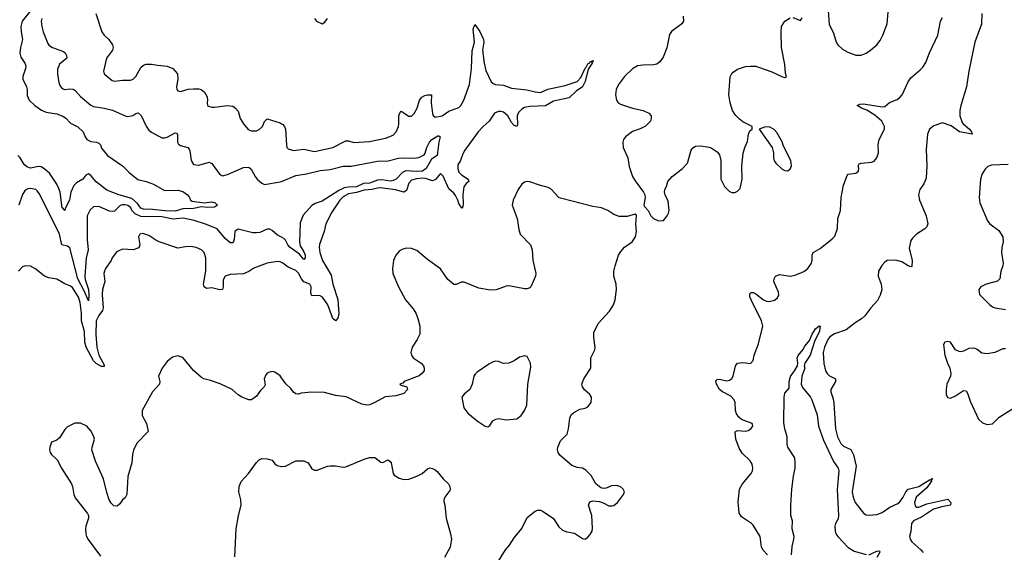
# Model space of a CAD drawing. Header units: inches. Extents: x 1473912 to 1647258, y 640388 to 773423.
# Tile 5 of 256: x 1488007 to 1495500, y 651130 to 655182. Entities that reach past the tile are written whole.
import ezdxf

# ---------------------------------------------------------------- set-up
doc = ezdxf.new("R2010")
doc.units = ezdxf.units.IN
doc.header["$MEASUREMENT"] = 0
doc.layers.add('B4685', color=7, linetype='Continuous')
doc.layers.add('B4695', color=7, linetype='Continuous')

msp = doc.modelspace()

# ---------------------------------------------------------------- linework, layer by layer
at = {"layer": 'B4685', "color": 5}
for points, elevation in [([(1488090, 655249), (1488026.9, 655170), (1488016.8, 655130), (1488018.2, 655090), (1488028.4, 655030), (1488013.2, 654970), (1488008, 654928), (1488016.1, 654896.1), (1488046.2, 654850), (1488053.2, 654830), (1488052.8, 654810), (1488031.7, 654750), (1488032.5, 654730), (1488059.7, 654670), (1488064.7, 654650), (1488064.9, 654604.9), (1488079.7, 654570), (1488122.2, 654530), (1488173.1, 654493.1), (1488210, 654477.7), (1488290, 654465.1), (1488331.2, 654451.2), (1488355.7, 654435.7), (1488395.2, 654395.2), (1488450, 654367), (1488490.4, 654330), (1488506, 654290), (1488519.3, 654270), (1488550, 654254.7), (1488591, 654251), (1488610, 654243.1), (1488621.1, 654230), (1488630, 654204.4), (1488675.6, 654150), (1488790, 654071.5), (1488840.5, 654020.5), (1488905.5, 653965.5), (1488970.8, 653950), (1489026.8, 653930), (1489110, 653883), (1489210, 653884.9), (1489250, 653875.5), (1489283.8, 653850), (1489299.1, 653830), (1489306.8, 653810), (1489321.1, 653801.1), (1489410, 653787.7), (1489470, 653796.1), (1489494, 653790), (1489513, 653770), (1489490, 653755.1), (1489434, 653754), (1489390, 653758.7), (1489330, 653745.3), (1489250, 653744.1), (1489190, 653724.7), (1489112.5, 653727.5), (1489019.3, 653739.3), (1488950, 653740.4), (1488930, 653747.3), (1488903.8, 653783.8), (1488860.6, 653820.6), (1488760.8, 653850), (1488670, 653885.7), (1488589.3, 653949.3), (1488550, 653995.6), (1488530, 654010.6), (1488510, 653998.6), (1488486.9, 653970), (1488438.9, 653941.1), (1488419.1, 653920.9), (1488396.9, 653870), (1488385.9, 653810), (1488355.6, 653750), (1488350, 653729.4), (1488342, 653742), (1488329.9, 653750), (1488315.3, 653870), (1488303.9, 653903.9), (1488290.9, 653930), (1488233.3, 654013.3), (1488190.9, 654050.9), (1488170, 654061.9), (1488150, 654064.2), (1488090, 654053.2), (1488061.6, 654061.6), (1488041.5, 654081.5), (1488012.1, 654130), (1487992.2, 654150)], 740), ([(1488587.2, 655230), (1488632.2, 655090), (1488650, 655063.8), (1488686.4, 655030), (1488714, 654990), (1488719.3, 654970), (1488713, 654950), (1488668.5, 654890), (1488645.7, 654790), (1488650.4, 654770), (1488710, 654720.3), (1488730, 654714.9), (1488750, 654715.6), (1488790, 654722.8), (1488850, 654722.6), (1488869.8, 654730.2), (1488890.6, 654749.4), (1488930, 654817.6), (1488950, 654834.9), (1488970, 654842.6), (1489010, 654844.2), (1489055.2, 654835.2), (1489130, 654828.7), (1489174, 654810), (1489208, 654770), (1489211.7, 654730), (1489199.5, 654670), (1489203.8, 654650), (1489210, 654642), (1489230, 654635.5), (1489290, 654652.4), (1489330, 654655.8), (1489370, 654655.8), (1489389.5, 654650.5), (1489413, 654630), (1489435.1, 654595.1), (1489437.1, 654570), (1489433, 654550), (1489437.3, 654530), (1489444.4, 654524.4), (1489470, 654516.4), (1489490, 654516.4), (1489590, 654530.3), (1489630, 654524.9), (1489650.8, 654510), (1489670, 654486), (1489686.4, 654430), (1489710.4, 654390), (1489746.5, 654346.5), (1489770, 654336.5), (1489810, 654336.5), (1489830, 654346.7), (1489855.1, 654370), (1489871.5, 654408.5), (1489890, 654427.3), (1489990, 654396.2), (1490000, 654390.4)], 780), ([(1488175.8, 655190), (1488170.2, 655170), (1488174.8, 655130), (1488185.3, 655090), (1488221, 655001), (1488230, 654989.2), (1488257.6, 654970), (1488340.5, 654940.5), (1488352.7, 654930), (1488363.8, 654910), (1488364.9, 654890), (1488310, 654842.4), (1488295.4, 654804.6), (1488294.7, 654770), (1488304.3, 654704.3), (1488316, 654676), (1488330, 654659.5), (1488350, 654651.8), (1488390, 654656.5), (1488413.2, 654653.2), (1488430, 654642.8), (1488470, 654597.6), (1488550, 654532.4), (1488570, 654521.6), (1488650.1, 654510.1), (1488714.4, 654494.4), (1488810, 654450.4), (1488830, 654445.3), (1488867.2, 654452.8), (1488890, 654468.2), (1488910, 654474), (1488932.8, 654452.8), (1488970, 654371), (1488990, 654342.8), (1489010, 654326.8), (1489090, 654284), (1489110, 654283), (1489130, 654288.4), (1489190, 654322.4), (1489199.9, 654319.9), (1489208.4, 654308.4), (1489209, 654250), (1489216.3, 654236.3), (1489230, 654225.7), (1489287.7, 654210), (1489297.6, 654197.6), (1489303.4, 654183.4), (1489311.8, 654110), (1489330, 654079.3), (1489370, 654074.4), (1489450, 654099.1), (1489470, 654087.7), (1489530, 654005.5), (1489550, 653994.4), (1489590, 654003.7), (1489710, 654056.9), (1489750, 654060.9), (1489770, 654046), (1489799.7, 653990), (1489815.8, 653970), (1489850, 653937.8), (1489870, 653929.5), (1489990, 653947.8), (1490000, 653951.8)], 760), ([(1490000, 653526.4), (1489970, 653542), (1489930, 653578), (1489910, 653589.7), (1489890, 653588.4), (1489836.1, 653563.9), (1489810, 653559.4), (1489781.8, 653561.8), (1489670, 653589.6), (1489645.5, 653570), (1489639.1, 653510), (1489632.3, 653487.7), (1489630, 653483.7), (1489610, 653484.7), (1489570, 653518.4), (1489510, 653590.8), (1489430, 653624.5), (1489334.2, 653654.2), (1489251.4, 653671.4), (1489174.2, 653665.8), (1489090, 653681.3), (1488930, 653685.6), (1488885, 653705), (1488866.1, 653726.1), (1488850, 653754.2), (1488830, 653769.1), (1488810, 653772.6), (1488787.5, 653772.5), (1488772.6, 653767.4), (1488730, 653726), (1488710, 653722), (1488690, 653725.4), (1488610, 653760.7), (1488570, 653758), (1488543.2, 653736.8), (1488520.8, 653690), (1488519.7, 653510), (1488529.6, 653430), (1488513.2, 653366.8), (1488503.8, 653230), (1488506.3, 653206.3), (1488531.7, 653130), (1488534.2, 653085.8), (1488530, 653043.7), (1488498.5, 653118.5), (1488448.9, 653210), (1488390, 653446.3), (1488370, 653459.8), (1488328.3, 653468.3), (1488311.4, 653550), (1488157.4, 653857.4), (1488140.6, 653880.6), (1488129.8, 653889.8), (1488090, 653898.7), (1488070, 653895.6), (1488050, 653885.1), (1488027.8, 653852.2), (1488000.3, 653770)], 760), ([(1490000, 653336.1), (1489990, 653341.1), (1489970, 653342.6), (1489890, 653329.7), (1489790, 653291.1), (1489750, 653266), (1489710, 653248.6), (1489610, 653243.5), (1489570.7, 653230), (1489556.1, 653203.9), (1489555.2, 653150), (1489550, 653129.6), (1489530, 653128), (1489470, 653143.2), (1489430, 653137.2), (1489410, 653149.5), (1489407.1, 653170), (1489423.7, 653270), (1489425, 653370), (1489411, 653410), (1489391.3, 653430), (1489350, 653449.8), (1489310, 653456.4), (1489270, 653454.7), (1489210, 653444), (1489070, 653492.1), (1489044, 653504), (1488990, 653539.7), (1488944.4, 653555.6), (1488922, 653550), (1488910.4, 653530), (1488922.8, 653470), (1488913, 653447), (1488870, 653432.3), (1488790, 653435.8), (1488758, 653422), (1488742.8, 653410), (1488711, 653370), (1488704, 653350), (1488661.6, 653290), (1488652.2, 653267.8), (1488648.5, 653250), (1488654.2, 653190), (1488637.2, 653130), (1488634.3, 653090), (1488642, 652990), (1488636.9, 652970), (1488610, 652933), (1488590.1, 652890), (1488586.2, 652786.2), (1488593.8, 652690), (1488610.6, 652630), (1488650, 652556.1), (1488650, 652542.6), (1488630, 652543.1), (1488590, 652567), (1488570, 652587.3), (1488514.3, 652690), (1488503.2, 652730), (1488500.5, 652810), (1488476.9, 652890), (1488478.3, 652950), (1488467, 653030), (1488453.8, 653070), (1488410, 653144.2), (1488390, 653158), (1488350, 653171.5), (1488290, 653208.9), (1488230, 653218.8), (1488196.2, 653230), (1488130, 653285.1), (1488090, 653307), (1488050.5, 653309.5), (1488030, 653302.7), (1487997.3, 653270)], 780), ([(1490000, 652458.6), (1489990, 652472.3), (1489950, 652500.9), (1489930, 652505.2), (1489900.7, 652499.3), (1489890, 652494), (1489879.9, 652480.1), (1489868, 652450), (1489874.6, 652405.4), (1489867.3, 652390), (1489839.5, 652360.5), (1489810, 652319), (1489770.5, 652289.5), (1489750, 652289.2), (1489699, 652310), (1489670, 652329.3), (1489624, 652370), (1489532.2, 652412.2), (1489458.3, 652438.3), (1489409.7, 652449.7), (1489390, 652459.5), (1489330, 652512.3), (1489250, 652613.2), (1489210, 652625.2), (1489170, 652616), (1489130, 652582.7), (1489090.6, 652530), (1489063.8, 652470), (1489072.7, 652430), (1489070.4, 652410), (1489018, 652350), (1488938.4, 652210), (1488940.4, 652170), (1488972.4, 652110), (1488985.5, 652050), (1488899.3, 651960.7), (1488872.8, 651907.2), (1488864.9, 651875.1), (1488861.6, 651810), (1488830, 651708), (1488823.8, 651570), (1488810, 651545.2), (1488791, 651530), (1488770, 651498), (1488750, 651482), (1488724.7, 651484.7), (1488704.7, 651504.7), (1488688.7, 651530), (1488670, 651586), (1488646, 651690), (1488584.6, 651824.6), (1488557.2, 651910), (1488558, 651930), (1488575.6, 651990), (1488571.8, 652010), (1488552.3, 652052.3), (1488518, 652090), (1488470, 652112), (1488428.1, 652111.9), (1488370, 652085.2), (1488350, 652065.2), (1488310, 652001.2), (1488290, 651984), (1488250, 651968.7), (1488235.5, 651930), (1488233.4, 651910), (1488239.1, 651890), (1488250, 651874.8), (1488293.4, 651833.4), (1488324.9, 651770), (1488402.4, 651650), (1488410.3, 651630), (1488419.5, 651570), (1488430, 651544), (1488524.5, 651424.5), (1488530.7, 651410), (1488530.7, 651390), (1488510.5, 651330), (1488508, 651310), (1488510.4, 651270), (1488516.4, 651250), (1488528.1, 651228.1), (1488622, 651102)], 820), ([(1489643.6, 651096.4), (1489654, 651310), (1489672.4, 651410), (1489693.5, 651490), (1489689.8, 651529.8), (1489676.3, 651590), (1489676.9, 651630), (1489692.3, 651670), (1489749.4, 651730), (1489810, 651814), (1489830, 651834), (1489850, 651844), (1489890, 651842), (1489930, 651830.7), (1489950, 651802.8), (1489966, 651790), (1490000, 651782.4)], 820)]:
    msp.add_lwpolyline(points, dxfattribs=dict(at, elevation=elevation))
at = {"layer": 'B4695', "color": 5}
for points, elevation in [([(1494160.9, 655250), (1494167.9, 655147.9), (1494200, 655080), (1494221.8, 655010), (1494233.6, 654990), (1494270, 654958.8), (1494310, 654935.6), (1494370, 654912.1), (1494410, 654911.1), (1494450, 654927.3), (1494482.3, 654950), (1494529.9, 654990.1), (1494556.4, 655023.6), (1494576.4, 655063.6), (1494608.4, 655150), (1494619.1, 655270)], 820), ([(1490250, 655191.3), (1490266, 655170), (1490310, 655151.3), (1490330, 655162), (1490348.7, 655190)], 820), ([(1493057.1, 655210), (1493058, 655170), (1493047.3, 655150), (1492968, 655092), (1492952.2, 655070), (1492932.5, 654967.5), (1492904.1, 654895.9), (1492879.4, 654860.6), (1492856.1, 654843.9), (1492830, 654837.4), (1492750, 654836.9), (1492710, 654832), (1492670, 654807.8), (1492610.2, 654750), (1492563.6, 654690), (1492546.9, 654650), (1492540.9, 654610), (1492549, 654569), (1492563, 654550), (1492578.7, 654538.7), (1492670, 654508.9), (1492751.7, 654491.7), (1492796, 654470), (1492814, 654450), (1492814, 654430), (1492807.7, 654410), (1492770, 654372.3), (1492730, 654352), (1492670, 654332), (1492617.1, 654290), (1492602.4, 654270), (1492597.1, 654250), (1492599.3, 654210), (1492634.4, 654130), (1492645.5, 654065.5), (1492670.4, 653990), (1492690, 653956.3), (1492755.5, 653870), (1492763.8, 653850), (1492768.2, 653830), (1492758, 653770), (1492761, 653761), (1492790, 653731.3), (1492810.5, 653690.5), (1492830.4, 653670.4), (1492870, 653653), (1492906.6, 653653.4), (1492936, 653690), (1492946, 653710), (1492949.4, 653730), (1492941.2, 653801.2), (1492919, 653850), (1492915.3, 653870), (1492918, 653890), (1492930, 653914), (1492939, 653950), (1492972.1, 653987.9), (1493050, 654047.7), (1493089.3, 654090), (1493117.6, 654190), (1493130, 654207.7), (1493150, 654219.5), (1493190, 654223.1), (1493253.5, 654213.5), (1493270, 654207.3), (1493315.9, 654175.9), (1493332.7, 654152.7), (1493342.4, 654110), (1493343.8, 653970), (1493372.3, 653912.3), (1493410, 653874), (1493430, 653868), (1493450, 653868), (1493470, 653876.3), (1493490, 653898.8), (1493504.4, 653970), (1493502, 654070), (1493514.1, 654165.8), (1493526, 654210), (1493545.8, 654254.2), (1493552.7, 654310), (1493564.5, 654335.5), (1493582, 654350), (1493582, 654370), (1493510, 654406), (1493484.1, 654424.1), (1493454.5, 654454.5), (1493432.6, 654490), (1493413.7, 654550), (1493403.5, 654610), (1493414, 654746), (1493430, 654777.3), (1493470, 654806), (1493530, 654825.3), (1493570, 654828.8), (1493610, 654827.2), (1493630, 654821.7), (1493730, 654784.4), (1493812.7, 654747.3), (1493830, 654742.8), (1493842, 654750), (1493835.1, 654775.1), (1493830, 654842), (1493805.3, 654970), (1493802, 655090), (1493805.3, 655130), (1493830, 655170.4), (1493870, 655195.8)], 820), ([(1493697.6, 651110), (1493665.7, 651145.7), (1493653, 651170), (1493641.3, 651250), (1493590, 651336), (1493576, 651350), (1493499.7, 651399.7), (1493482, 651430), (1493475.1, 651515), (1493486.2, 651610), (1493507.7, 651650), (1493575.1, 651730), (1493585.1, 651750), (1493587.7, 651770), (1493580.7, 651800.7), (1493566.4, 651826.4), (1493505.6, 651885.6), (1493482.4, 651922.4), (1493456.8, 651990), (1493452.7, 652047.3), (1493470, 652057.3), (1493530, 652053.1), (1493550, 652057), (1493572, 652070), (1493586.6, 652090), (1493583.7, 652103.7), (1493581.2, 652110), (1493501, 652141), (1493479, 652159), (1493463.4, 652183.4), (1493455, 652210), (1493451.6, 652270), (1493444.8, 652290), (1493418.1, 652318.1), (1493355.4, 652350), (1493332.2, 652370), (1493311.1, 652410), (1493306.3, 652433.7), (1493314.8, 652445.2), (1493330, 652446.7), (1493390, 652434.3), (1493410, 652438.9), (1493427, 652453), (1493437.7, 652470), (1493455.1, 652550), (1493470, 652568.2), (1493510, 652575.2), (1493570, 652566.7), (1493589.6, 652590), (1493596, 652630), (1493630, 652717.3), (1493661.6, 652850), (1493651.4, 652890), (1493574.1, 653050), (1493565, 653075), (1493563.6, 653096.4), (1493574, 653106), (1493590, 653106), (1493610, 653097.2), (1493668.8, 653050), (1493690, 653039.6), (1493710, 653037.8), (1493750.8, 653049.2), (1493774, 653066), (1493784, 653090), (1493781.5, 653110), (1493746.9, 653190), (1493748.3, 653210), (1493760.4, 653230), (1493790, 653243.2), (1493870, 653232), (1493910, 653238), (1493974.3, 653265.8), (1494004, 653290), (1494032.8, 653330), (1494038.9, 653350), (1494038.7, 653390), (1494047, 653410), (1494099, 653441), (1494190, 653514.5), (1494210, 653535.5), (1494216.7, 653550), (1494230, 653594), (1494233.6, 653670), (1494254, 653730), (1494258, 653830), (1494277.9, 653922.1), (1494303.3, 653996.7), (1494312.8, 654007.2), (1494370, 654014.9), (1494390, 654028.8), (1494392.5, 654052.5), (1494388.2, 654070), (1494395.2, 654084.8), (1494409.9, 654090.1), (1494490, 654098.1), (1494510, 654106.3), (1494530, 654130.3), (1494543.4, 654170), (1494540.2, 654230), (1494548.9, 654270), (1494588.9, 654350), (1494588.4, 654370), (1494567.2, 654410), (1494514.6, 654454.6), (1494454.4, 654494.4), (1494413, 654510), (1494380.5, 654530), (1494401.2, 654538.8), (1494430, 654541.3), (1494570, 654519.8), (1494590, 654522.4), (1494627.1, 654552.9), (1494685.4, 654574.6), (1494706.1, 654590), (1494722.2, 654610), (1494769.1, 654710), (1494790, 654740.3), (1494860.4, 654799.6), (1494879.9, 654820.1), (1494903.3, 654856.7), (1494931, 654930), (1494995.3, 655064.7), (1495014.7, 655170), (1495030, 655198)], 780), ([(1493890, 655199.5), (1493950, 655176.3), (1493962.9, 655197.1)], 820), ([(1495330.5, 655229.5), (1495327.7, 655147.7), (1495277.3, 655010), (1495230.2, 654790), (1495212.9, 654670), (1495170.6, 654530), (1495163, 654490), (1495162.4, 654450), (1495180.5, 654400.5), (1495186.4, 654390), (1495234.6, 654350), (1495251.8, 654330), (1495256, 654310), (1495160.4, 654330), (1495095.2, 654375.2), (1495030, 654398.6), (1494964.5, 654375.5), (1494930.6, 654349.4), (1494917, 654310), (1494906.4, 654193.6), (1494911.2, 654070), (1494904.5, 653975.5), (1494887.7, 653932.3), (1494858, 653890), (1494846.2, 653850), (1494854.4, 653810), (1494904.9, 653690), (1494917.6, 653630), (1494910, 653605.1), (1494894.9, 653590), (1494833, 653550), (1494800.7, 653519.3), (1494790, 653502), (1494775.8, 653444.2), (1494798.5, 653350), (1494796, 653304), (1494790, 653300.7), (1494770, 653308.7), (1494720.9, 653340.9), (1494672.8, 653352.8), (1494610, 653349), (1494590, 653337.2), (1494567.7, 653312.3), (1494543.7, 653270), (1494540.4, 653230), (1494563.8, 653170), (1494567.4, 653130), (1494554.6, 653085.4), (1494534.4, 653045.6), (1494484.1, 652990), (1494439.1, 652930), (1494413.3, 652906.7), (1494364.3, 652875.7), (1494296.4, 652823.6), (1494208.3, 652791.7), (1494172.4, 652770), (1494157, 652750), (1494131.3, 652691.3), (1494121.8, 652650), (1494126.1, 652566.2), (1494140.5, 652510), (1494151.1, 652491.1), (1494170, 652472.9), (1494216.4, 652450), (1494216.9, 652430), (1494179.6, 652370), (1494179.6, 652350), (1494197.8, 652297.8), (1494203.7, 652263.7), (1494216.3, 652070), (1494230.2, 652010), (1494257.4, 651957.4), (1494277.3, 651937.3), (1494332.7, 651912.7), (1494352.5, 651872.5), (1494373.4, 651786.6), (1494343.8, 651590), (1494351, 651550), (1494366.7, 651510), (1494410, 651451.7), (1494430, 651428.8), (1494450, 651416.5), (1494470, 651413.1), (1494530, 651419), (1494570, 651432.6), (1494630, 651473.7), (1494690, 651501.8), (1494706.1, 651513.9), (1494730.6, 651550), (1494750, 651590.4), (1494769.8, 651610.2), (1494850, 651630.1), (1494910, 651670.1), (1494930, 651681.5), (1494939.1, 651680.9), (1494950, 651691.5), (1494952.7, 651690), (1494950, 651678), (1494944.7, 651675.3), (1494948.4, 651670), (1494938.2, 651661.8), (1494910, 651619.8), (1494830, 651548.6), (1494817, 651510), (1494822.9, 651482.9), (1494830, 651474.9), (1494850, 651473.7), (1494910, 651498.4), (1495070, 651535.3), (1495093.4, 651510), (1495091.5, 651488.5), (1495024.1, 651475.9), (1494962.6, 651457.4), (1494870, 651397), (1494809.7, 651370.3), (1494793.5, 651350), (1494790.3, 651289.7), (1494779.3, 651250), (1494784.4, 651230), (1494795.8, 651210), (1494866.3, 651150), (1494883.1, 651130)], 780), ([(1490000, 654390.4), (1490006.6, 654386.6), (1490021.7, 654370), (1490029, 654350), (1490037.4, 654230), (1490041.6, 654210), (1490050, 654199.1), (1490090, 654187), (1490170, 654198), (1490250, 654179.7), (1490390, 654210.2), (1490490, 654259.7), (1490510, 654260.3), (1490550, 654249), (1490670, 654256.5), (1490790, 654281.3), (1490850, 654304.4), (1490873, 654330), (1490888.9, 654370), (1490893.6, 654390), (1490893, 654450), (1490902.3, 654477.7), (1490910, 654484.9), (1490968.4, 654448.4), (1490990, 654449.1), (1491010, 654468.9), (1491031.4, 654510), (1491049.3, 654570.7), (1491066.7, 654593.3), (1491090, 654605.8), (1491111.3, 654611.3), (1491141, 654610), (1491137.5, 654550), (1491149.4, 654469.4), (1491153.8, 654453.8), (1491170, 654439.5), (1491222.9, 654450), (1491274.2, 654485.8), (1491350, 654515), (1491365, 654530), (1491386.8, 654570), (1491429.9, 654690.1), (1491444.8, 654810), (1491450, 654944), (1491468.6, 655010), (1491457.5, 655110), (1491470, 655144.9), (1491510, 655091.5), (1491537.6, 655030), (1491540.6, 655010), (1491530.1, 654950), (1491541.5, 654850), (1491554.3, 654794.2), (1491594.8, 654710), (1491610, 654697.2), (1491628.7, 654690), (1491690, 654682.9), (1491750, 654659.9), (1491867.1, 654647.1), (1491930, 654632.3), (1491970, 654629.3), (1492025.9, 654654.1), (1492157.8, 654682.2), (1492250, 654712.1), (1492278, 654742), (1492310, 654812.4), (1492319, 654821), (1492330, 654845.5), (1492345.3, 654854.7), (1492350, 654864), (1492358, 654862), (1492362, 654870), (1492372.7, 654872.7), (1492370, 654862), (1492362, 654858), (1492364, 654850), (1492334.5, 654805.5), (1492310, 654712), (1492289.2, 654670), (1492242.5, 654637.5), (1492190, 654588.5), (1492070, 654562.4), (1492010, 654526.4), (1491890, 654521.6), (1491850, 654513.1), (1491830, 654502.2), (1491804.3, 654475.7), (1491793.1, 654450), (1491795.4, 654384.6), (1491791.8, 654368.2), (1491770, 654376.1), (1491750, 654398.7), (1491721.9, 654450), (1491690, 654478.1), (1491670, 654483.8), (1491650, 654482.4), (1491619.6, 654470), (1491580.7, 654410), (1491534, 654370), (1491496.8, 654330), (1491395.8, 654190), (1491378.6, 654161.4), (1491362, 654110), (1491342.3, 654077.7), (1491341.8, 654050), (1491350, 654023.2), (1491370, 654000.9), (1491419.6, 653970), (1491424.9, 653950), (1491404, 653936), (1491386.6, 653910), (1491380.1, 653850), (1491382, 653778), (1491379.1, 653760.9), (1491371.1, 653748.9), (1491350, 653783.5), (1491342.1, 653810), (1491323.4, 653843.4), (1491310, 653861.6), (1491274.2, 653894.2), (1491230, 653992.8), (1491210, 654013), (1491172.9, 653967.1), (1491150, 653957.4), (1491094.6, 653974.6), (1491076.1, 653976.1), (1491028.1, 653971.9), (1490990, 653960.8), (1490970, 653937.8), (1490950, 653883.7), (1490930, 653869.9), (1490866.5, 653886.5), (1490750, 653902.8), (1490730, 653900.9), (1490688.7, 653891.3), (1490630, 653886.4), (1490570, 653867.4), (1490510, 653857.8), (1490470, 653834.3), (1490444, 653810), (1490381.6, 653718.4), (1490335.9, 653630), (1490324, 653570), (1490289.1, 653470.9), (1490287.6, 653452.4), (1490291.6, 653410), (1490312.2, 653350), (1490378.6, 653238.6), (1490391.6, 653170), (1490427.4, 653052.6), (1490436.7, 652943.3), (1490428.7, 652911.3), (1490410, 652892.3), (1490390, 652909.5), (1490353.1, 653013.1), (1490311.4, 653071.4), (1490290, 653084.9), (1490230, 653080.5), (1490222.8, 653102.8), (1490225, 653150), (1490214.3, 653170), (1490169, 653189), (1490151.5, 653211.5), (1490130, 653252.9), (1490110, 653274), (1490050, 653298.3), (1490010, 653331), (1490000, 653336.1)], 780), ([(1490000, 653951.8), (1490110, 653996), (1490190, 654008.3), (1490293.6, 654033.6), (1490370, 654042.1), (1490470, 654068.7), (1490531.2, 654068.8), (1490730, 654104.8), (1490812.4, 654107.6), (1490890, 654128.1), (1490930, 654131.5), (1491010, 654128.9), (1491045.4, 654134.6), (1491085.9, 654154.1), (1491093.7, 654166.3), (1491105.4, 654210), (1491127, 654250), (1491143.1, 654270), (1491190, 654297.6), (1491197.6, 654297.6), (1491206.8, 654290), (1491196.5, 654250), (1491185.5, 654150), (1491140.3, 654119.7), (1491099.5, 654050), (1491073.2, 654030), (1491027.2, 654027.2), (1490946.9, 654033.1), (1490920.1, 654019.9), (1490873.4, 653970), (1490850, 653959), (1490830, 653954.5), (1490763.9, 653963.9), (1490730, 653962.1), (1490670, 653939.4), (1490624.5, 653935.5), (1490570, 653910), (1490510, 653909.2), (1490477, 653903), (1490436.4, 653883.7), (1490310, 653800.2), (1490256, 653784), (1490230.7, 653769.3), (1490165.3, 653694.7), (1490142.9, 653637.1), (1490136, 653490), (1490142.2, 653462.2), (1490170, 653417.3), (1490179.5, 653390), (1490180.7, 653370), (1490170, 653357.2), (1490137.2, 653397.2), (1490065.8, 653450), (1490048.6, 653470), (1490030, 653505.1), (1490017.3, 653517.3), (1490000, 653526.4)], 760), ([(1495530, 654081.2), (1495403.5, 654076.5), (1495374.4, 654065.6), (1495354, 654046), (1495331.7, 654010), (1495318.3, 653970), (1495308.2, 653830), (1495313.8, 653790), (1495372.3, 653652.3), (1495390.2, 653630.2), (1495458.4, 653578.4), (1495490.1, 653530.1), (1495492, 653492.1), (1495481.6, 653450), (1495478.8, 653410), (1495492.7, 653330), (1495490.1, 653309.9), (1495474.7, 653270), (1495467, 653210), (1495448, 653192), (1495362.8, 653170), (1495320.7, 653150), (1495305.5, 653130), (1495311.9, 653091.9), (1495390, 653012.2), (1495410, 652997), (1495430, 652988.9), (1495510, 652978.5)], 820), ([(1491637.8, 651042.2), (1491703.5, 651150), (1491735.9, 651184.1), (1491770, 651239.3), (1491828.2, 651311.8), (1491870, 651396), (1491930, 651442.8), (1491949.4, 651450.6), (1491970, 651450.7), (1491990, 651440.7), (1492068.6, 651388.6), (1492110, 651324), (1492138.3, 651298.3), (1492170, 651286.7), (1492230, 651275.5), (1492290, 651234.8), (1492310, 651231), (1492330, 651246.8), (1492350, 651266.8), (1492363.7, 651290), (1492367.2, 651312.8), (1492360.7, 651410), (1492335.1, 651490), (1492345.8, 651514.2), (1492370, 651522.8), (1492418, 651518), (1492447.9, 651507.9), (1492490, 651484.9), (1492516.6, 651483.4), (1492530, 651487.3), (1492556, 651510), (1492601.2, 651570), (1492609.2, 651590), (1492599.3, 651610), (1492577.2, 651630), (1492550, 651637.6), (1492510, 651635.1), (1492470, 651618), (1492450, 651615.1), (1492430, 651621.2), (1492391.7, 651651.7), (1492355.6, 651715.6), (1492315.6, 651755.6), (1492290, 651769.6), (1492250, 651775.6), (1492210, 651789.6), (1492118, 651870), (1492104.5, 651890), (1492100.7, 651910), (1492103.6, 651930), (1492122.2, 651977.8), (1492173.6, 652030), (1492184.7, 652070), (1492194.7, 652150), (1492204.6, 652175.4), (1492225.1, 652194.9), (1492270, 652218), (1492310, 652226.8), (1492330, 652236), (1492356, 652270), (1492358, 652310), (1492347, 652330), (1492306.8, 652366.8), (1492289.8, 652389.8), (1492285.1, 652410), (1492299.5, 652450), (1492355.1, 652530), (1492354, 652610), (1492384.5, 652670), (1492387.3, 652690), (1492375.5, 652764.5), (1492377.5, 652802.5), (1492409.7, 652870.4), (1492496.2, 652963.8), (1492526.5, 653013.5), (1492539.5, 653050), (1492549.3, 653130), (1492546.6, 653170), (1492529.3, 653230), (1492529.4, 653270), (1492538, 653310), (1492563.7, 653390), (1492581, 653419), (1492609.7, 653450.3), (1492668.1, 653491.9), (1492694.5, 653530), (1492700.9, 653570), (1492696, 653630), (1492702, 653690), (1492698, 653698), (1492690, 653702), (1492630, 653683.7), (1492570, 653686), (1492530, 653701.2), (1492482, 653730), (1492435.3, 653750), (1492370, 653761.7), (1492123.7, 653823.7), (1492109.6, 653830), (1492053, 653893), (1492030, 653906), (1491962.7, 653922.7), (1491890, 653949.7), (1491870, 653951.1), (1491850, 653945.1), (1491830, 653929.6), (1491802, 653890), (1491762.6, 653810), (1491754.4, 653770), (1491794.4, 653670), (1491805.7, 653585.7), (1491816.9, 653550), (1491895.6, 653470), (1491907.8, 653430), (1491912.3, 653352.3), (1491934.3, 653250), (1491933.4, 653230), (1491897.6, 653150), (1491890, 653142.4), (1491870, 653135.4), (1491850, 653135.1), (1491730, 653157), (1491710, 653154.5), (1491633, 653127), (1491590, 653123.5), (1491500.7, 653140.7), (1491390, 653184.5), (1491370, 653186), (1491330, 653166.9), (1491310, 653168.2), (1491265.1, 653205.1), (1491210, 653286.6), (1491110, 653358.7), (1491030, 653426), (1490990, 653440.7), (1490950, 653442.9), (1490922.8, 653437.2), (1490896.5, 653423.5), (1490868.9, 653391.1), (1490853, 653350), (1490844, 653290), (1490847.3, 653250), (1490890.4, 653150), (1490944.6, 653050), (1491001.8, 652981.8), (1491021.6, 652950), (1491038, 652910), (1491053.4, 652850), (1491052.4, 652790), (1491033.4, 652750), (1490994, 652690), (1490984.4, 652650), (1490988.4, 652630), (1491003, 652610), (1491061.6, 652570), (1491079.5, 652550), (1491086, 652530), (1491085.7, 652510), (1491068.9, 652490), (1491046.7, 652473.3), (1490934, 652430), (1490922.4, 652417.6), (1490901, 652410), (1490910, 652402.8), (1490954.8, 652390), (1490959.1, 652370), (1490930, 652338), (1490870, 652319.5), (1490787.7, 652312.3), (1490710, 652269.3), (1490670, 652252.7), (1490650, 652249.5), (1490610, 652258), (1490492.5, 652312.5), (1490410, 652322.7), (1490327.2, 652347.2), (1490230, 652349.2), (1490150, 652340.9), (1490130, 652334.5), (1490110, 652336.2), (1490090, 652349.5), (1490070, 652377), (1490033.1, 652413.1), (1490000, 652458.6)], 820), ([(1493882.1, 651110), (1493885.6, 651174.4), (1493899.6, 651230), (1493900.2, 651250), (1493886.4, 651310), (1493888.7, 651370), (1493876.9, 651410), (1493876.2, 651490), (1493883.5, 651610), (1493895.4, 651710), (1493909.6, 651770), (1493909.6, 651809.6), (1493906.6, 651850), (1493852.3, 651930), (1493847, 651950), (1493848.5, 652010), (1493829.1, 652070), (1493821.4, 652118.6), (1493825.7, 652310), (1493830, 652341), (1493862, 652378), (1493862.4, 652430), (1493872.3, 652467.8), (1493910, 652517.3), (1493927, 652550), (1493929.4, 652570), (1493924.7, 652610), (1493931.9, 652628.1), (1493967.8, 652670), (1493981.2, 652698.8), (1494017.8, 652742.2), (1494037.2, 652790), (1494063, 652830), (1494092.7, 652852.7), (1494102, 652850), (1494096.9, 652843.1), (1494094.6, 652810), (1494058.2, 652741.8), (1494022.6, 652630), (1493981.7, 652570), (1493978, 652550), (1493981.8, 652530), (1493960.5, 652470), (1493953.7, 652410), (1493964, 652384), (1494024.4, 652310), (1494035, 652290), (1494075.2, 652175.2), (1494087.2, 652090), (1494124.2, 651984.2), (1494201.2, 651821.2), (1494234.9, 651770), (1494241.8, 651750), (1494229.3, 651609.3), (1494239.5, 651410), (1494235.8, 651384.2), (1494216, 651350), (1494210.8, 651330), (1494213, 651290), (1494219.3, 651270), (1494233, 651250), (1494310.3, 651170.3), (1494358, 651138), (1494450, 651112.6)], 760), ([(1495510, 652678.3), (1495490, 652678), (1495429.2, 652650.8), (1495370, 652640.8), (1495330, 652645.4), (1495294, 652674), (1495270, 652683.5), (1495230, 652679.7), (1495190, 652660.5), (1495170, 652655.1), (1495156.9, 652656.9), (1495129.7, 652669.7), (1495090, 652729.2), (1495070, 652734.5), (1495046.8, 652730), (1495038, 652710), (1495048.8, 652630), (1495067.2, 652570), (1495085.7, 652530), (1495093.1, 652490), (1495090.2, 652469.8), (1495063.7, 652410), (1495057, 652370), (1495058, 652330), (1495068.5, 652308.5), (1495090, 652303), (1495130, 652319.5), (1495190, 652362), (1495210, 652358.8), (1495221.3, 652341.3), (1495241, 652281), (1495304, 652144), (1495335.2, 652115.2), (1495370, 652101.5), (1495410, 652106.9), (1495461, 652159), (1495570, 652226.7)], 820), ([(1490000, 651782.4), (1490002, 651782), (1490030, 651786), (1490110, 651826), (1490170, 651825.5), (1490202.8, 651810), (1490230, 651766), (1490250, 651756), (1490270, 651754.8), (1490350, 651784.9), (1490370, 651788), (1490410, 651788), (1490470, 651778), (1490490, 651780.5), (1490630, 651838.4), (1490670, 651850.4), (1490710, 651850.5), (1490755.9, 651815.9), (1490770, 651813.4), (1490810, 651834), (1490824.1, 651824.1), (1490834.4, 651810), (1490850.4, 651730.4), (1490858.4, 651718.4), (1490894.2, 651694.2), (1490930, 651683.8), (1490970, 651686.4), (1491030, 651710.5), (1491070, 651730.6), (1491110, 651764.9), (1491128, 651772), (1491150, 651768.7), (1491170, 651758.9), (1491185.6, 651745.6), (1491229.3, 651689.3), (1491271.3, 651651.3), (1491282, 651630), (1491283.7, 651610), (1491279.9, 651600.1), (1491243.8, 651550), (1491235.5, 651530), (1491235.9, 651515.9), (1491243, 651490), (1491252.2, 651390), (1491286, 651270), (1491292.7, 651230), (1491282.4, 651170), (1491239.3, 651090)], 820), ([(1494470, 651111.4), (1494530, 651138.2), (1494550, 651140.7), (1494552.3, 651132.3), (1494530.6, 651090)], 760)]:
    msp.add_lwpolyline(points, dxfattribs=dict(at, elevation=elevation))
for points, elevation in [([(1493710, 654367), (1493675.9, 654364.1), (1493634, 654350), (1493734, 654210), (1493743, 654170), (1493743, 654130), (1493748.6, 654108.6), (1493760.7, 654090), (1493810, 654044.9), (1493830, 654034), (1493850, 654033.4), (1493870, 654044.9), (1493882, 654070), (1493877, 654110), (1493821.1, 654221.1), (1493810, 654253.2), (1493770, 654323.7), (1493750, 654346.6)], 820), ([(1491850, 652625.2), (1491810, 652616), (1491770, 652586), (1491730.3, 652569.7), (1491690, 652567.6), (1491650, 652582.7), (1491630, 652584.5), (1491610, 652579.5), (1491577.3, 652562.7), (1491490, 652501.6), (1491474.5, 652485.5), (1491464.2, 652470), (1491450, 652409), (1491431.8, 652368.2), (1491390, 652333.2), (1491371, 652310), (1491387.7, 652230), (1491417.3, 652190), (1491490, 652130.5), (1491550, 652091), (1491570, 652086), (1491584.7, 652095.3), (1491609, 652130), (1491630, 652144), (1491650, 652147.3), (1491710, 652137.3), (1491790, 652144.9), (1491822.7, 652170), (1491849.5, 652210), (1491867, 652250), (1491875.6, 652410), (1491897.5, 652537.5), (1491895.1, 652570), (1491870, 652619)], 840)]:
    msp.add_lwpolyline(points, close=True, dxfattribs=dict(at, elevation=elevation))

doc.saveas('drawing.dxf')
